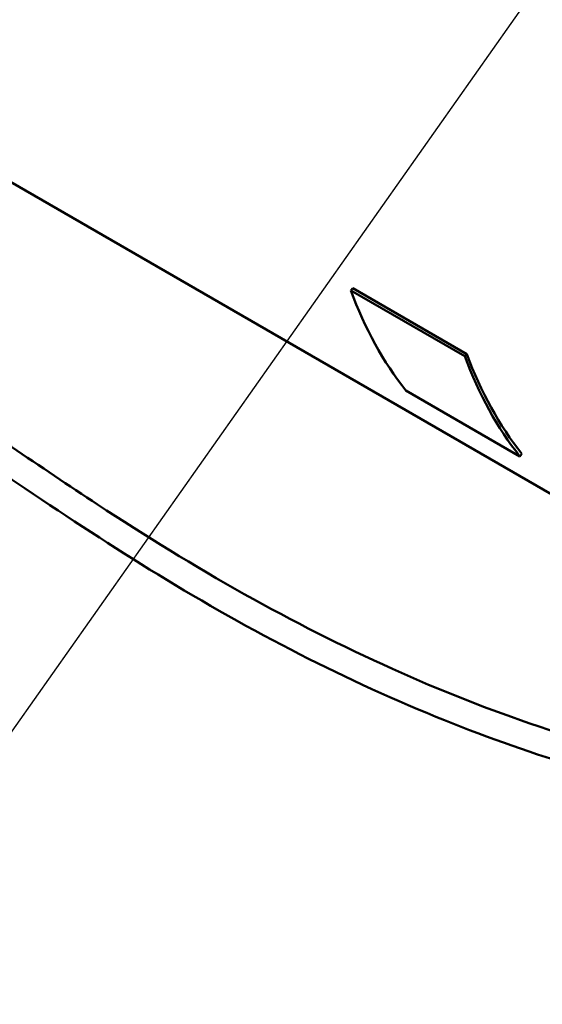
# Model space of a CAD drawing. Header units: inches. Extents: x 1 to 271, y 5 to 171.
# Tile 131 of 256: x 201 to 211, y 43 to 62. Entities that reach past the tile are written whole.
import ezdxf

# ---------------------------------------------------------------- set-up
doc = ezdxf.new("R2010")
doc.units = ezdxf.units.IN
doc.header["$LTSCALE"] = 8
doc.header["$MEASUREMENT"] = 0
doc.layers.add('Symbol (ANSI)', color=7, linetype='Continuous', lineweight=25)
doc.layers.add('Visible (ANSI)', color=7, linetype='Continuous', lineweight=50)
doc.styles.add('Note Text (ANSI)', font='tahoma.ttf')
doc.dimstyles.new('Default (ANSI)$7', dxfattribs={"dimscale": 8, "dimtxt": 0.12, "dimasz": 0.098425, "dimexe": 0.125, "dimexo": 0.0625, "dimgap": 0.031496, "dimtad": 0, "dimtih": 1, "dimtoh": 1, "dimrnd": 1e-08, "dimzin": 4, "dimdsep": 46, "dimtxsty": 'Note Text (ANSI)', "dimcen": 0.09, "dimdle": 0.393701, "dimclrd": 256, "dimclre": 256, "dimclrt": 256, "dimadec": 0, "dimazin": 1, "dimtfac": 1, "dimtofl": 0, "dimtmove": 0, "dimatfit": 3, "dimfxl": 1, "dimtolj": 1, "dimtzin": 4, "dimlwd": -1, "dimlwe": -1, "dimarcsym": 0})

msp = doc.modelspace()

# ---------------------------------------------------------------- linework, layer by layer
at = {"layer": 'Visible (ANSI)'}
for p, q in [((199.612, 59.622), (212.9, 51.95)), ((207.534, 56.687), (207.574, 56.726)), ((209.656, 55.462), (207.534, 56.687)), ((207.574, 56.726), (209.696, 55.501)), ((209.696, 55.501), (209.656, 55.462)), ((210.684, 53.596), (208.562, 54.821)), ((210.684, 53.596), (210.72, 53.643))]:
    msp.add_line(p, q, dxfattribs=at)
for centre, major_axis in [((217.579, 66.569), (-7.53, -13.042)), ((219.701, 65.344), (-7.53, -13.042)), ((219.701, 65.344), (-7.5, -12.99))]:
    msp.add_ellipse(centre, major_axis=major_axis, ratio=0.57735, start_param=5.836216, end_param=6.058754, dxfattribs=at)
for points, knots in [([(198.128, 55.66), (198.444, 55.503), (198.782, 55.319), (199.452, 54.927), (199.787, 54.718), (200.486, 54.266), (200.853, 54.02), (201.752, 53.414), (202.284, 53.053), (203.713, 52.118), (204.622, 51.555), (206.452, 50.529), (207.373, 50.061), (209.205, 49.237), (210.117, 48.876), (211.99, 48.248), (212.955, 47.981), (214.093, 47.746), (214.253, 47.715), (214.413, 47.686)], [0, 0, 0, 0, 3.117735, 3.117735, 6.115676, 6.115676, 9.473907, 9.473907, 14.390158, 14.390158, 22.520589, 22.520589, 30.379685, 30.379685, 37.867845, 37.867845, 45.495927, 45.495927, 46.736527, 46.736527, 46.736527, 46.736527]), ([(214.413, 47.178), (214.253, 47.206), (214.093, 47.237), (213.164, 47.424), (212.403, 47.619), (210.796, 48.106), (209.951, 48.409), (208.203, 49.123), (207.301, 49.543), (205.522, 50.462), (204.645, 50.964), (202.952, 52.009), (202.136, 52.552), (200.848, 53.42), (200.372, 53.743), (199.593, 54.249), (199.291, 54.439), (198.62, 54.838), (198.249, 55.041), (197.889, 55.221), (197.87, 55.23), (197.852, 55.239)], [27.539993, 27.539993, 27.539993, 27.539993, 28.782026, 28.782026, 34.769716, 34.769716, 41.624311, 41.624311, 49.208301, 49.208301, 56.889616, 56.889616, 64.380123, 64.380123, 68.752292, 68.752292, 71.466526, 71.466526, 74.86549, 74.86549, 75.046548, 75.046548, 75.046548, 75.046548])]:
    msp.add_open_spline(points, degree=3, knots=knots, dxfattribs=at)

# ---------------------------------------------------------------- leaders
at = {"layer": 'Symbol (ANSI)', "annotation_type": 0, "has_hookline": 1, "hookline_direction": 1, "text_width": 12.118}
msp.add_leader([(217.863, 72.078), (196.384, 41.62), (195.596, 41.62)], dimstyle='Default (ANSI)$7', override={"dimtad": 0}, dxfattribs=at)

doc.saveas('drawing.dxf')
